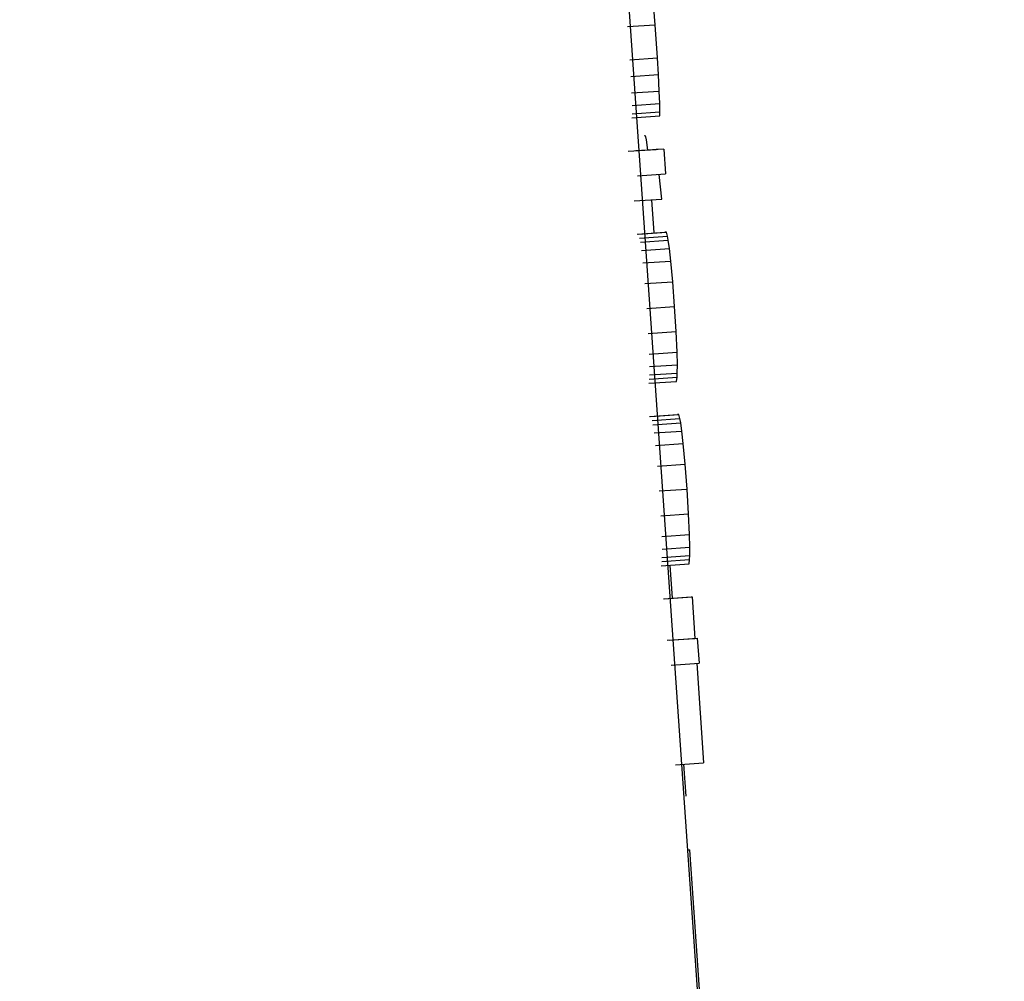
# Model space of a CAD drawing. Header units: inches. Extents: x 170 to 312, y 215 to 248.
# Tile 220 of 256: x 210.1816 to 210.2059, y 223.7821 to 223.8058. Entities that reach past the tile are written whole.
import ezdxf

# ---------------------------------------------------------------- set-up
doc = ezdxf.new("R2010")
doc.units = ezdxf.units.IN
doc.header["$LTSCALE"] = 0.25
doc.header["$MEASUREMENT"] = 0
doc.layers.add('ANNOTATIONS', color=1, linetype='Continuous')
doc.layers.add('MOTOR LH', color=7, linetype='Continuous')
doc.styles.add('ARIAL', font='arial.ttf', dxfattribs={"height": 0.09375})
doc.dimstyles.new('STANDARD$0', dxfattribs={"dimtxt": 0.09375, "dimasz": 0.09375, "dimexe": 0.03125, "dimexo": 0.046875, "dimgap": 0.09, "dimtad": 0, "dimtih": 1, "dimtoh": 1, "dimdec": 4, "dimzin": 0, "dimdsep": 46, "dimtxsty": 'ARIAL', "dimcen": 0.09, "dimadec": 0, "dimazin": 0, "dimtfac": 1, "dimtdec": 4, "dimtofl": 0, "dimtmove": 0, "dimatfit": 1, "dimfxl": 1, "dimtolj": 1, "dimtzin": 0, "dimarcsym": 0})

# ---------------------------------------------------------------- blocks, each defined once
blk = doc.blocks.new('*D162')
at = {"layer": 'ANNOTATIONS', "color": 0, "lineweight": -2, "transparency": 16777216}
for p, q in [((209.952995, 224.436735), (211.798957, 224.436735)), ((211.767707, 224.342985), (211.767707, 222.643354)), ((211.767707, 220.508863), (211.767707, 222.208494)), ((211.037182, 220.415113), (211.798957, 220.415113))]:
    blk.add_line(p, q, dxfattribs=at)
at = {"layer": 'ANNOTATIONS', "color": 0, "transparency": 16777216}
for points in [[(211.752082, 224.342985), (211.783332, 224.342985), (211.767707, 224.436735)], [(211.752082, 220.508863), (211.783332, 220.508863), (211.767707, 220.415113)]]:
    blk.add_solid(points, dxfattribs=at)
at = {"layer": 'defpoints', "color": 0, "transparency": 16777216}
for p in [(209.90612, 224.436735), (210.990307, 220.415113), (211.767707, 220.415113)]:
    blk.add_point(p, dxfattribs=at)
at = {"layer": 'ANNOTATIONS', "color": 0, "transparency": 16777216, "insert": (211.767707, 222.425924), "char_height": 0.09375, "attachment_point": 5, "style": 'ARIAL'}
blk.add_mtext('\\A1;OPENING\\PHEIGHT', dxfattribs=at)
blk = doc.blocks.new('*D163')
at = {"layer": 'ANNOTATIONS', "color": 0, "lineweight": -2, "transparency": 16777216}
for p, q in [((209.952995, 225.272719), (212.453946, 225.272719)), ((212.422696, 225.178969), (212.422696, 223.061346)), ((212.422696, 220.508863), (212.422696, 222.626486)), ((211.957527, 220.415113), (212.453946, 220.415113))]:
    blk.add_line(p, q, dxfattribs=at)
at = {"layer": 'ANNOTATIONS', "color": 0, "transparency": 16777216}
for points in [[(212.407071, 225.178969), (212.438321, 225.178969), (212.422696, 225.272719)], [(212.407071, 220.508863), (212.438321, 220.508863), (212.422696, 220.415113)]]:
    blk.add_solid(points, dxfattribs=at)
at = {"layer": 'defpoints', "color": 0, "transparency": 16777216}
for p in [(209.90612, 225.272719), (211.910652, 220.415113), (212.422696, 220.415113)]:
    blk.add_point(p, dxfattribs=at)
at = {"layer": 'ANNOTATIONS', "color": 0, "transparency": 16777216, "insert": (212.422696, 222.843916), "char_height": 0.09375, "attachment_point": 5, "style": 'ARIAL'}
blk.add_mtext('\\A1;TOTAL\\PHEIGHT', dxfattribs=at)

msp = doc.modelspace()

# ---------------------------------------------------------------- linework, layer by layer
at = {"layer": 'MOTOR LH'}
for p, q in [((210.191037, 223.887213), (210.202286, 223.725422)), ((210.19733, 223.805659), (210.197298, 223.806069)), ((210.196643, 223.805612), (210.19733, 223.805659)), ((210.197386, 223.804841), (210.19733, 223.805659)), ((210.196699, 223.804794), (210.197386, 223.804841)), ((210.19741, 223.804432), (210.197386, 223.804841)), ((210.196723, 223.804385), (210.19741, 223.804432)), ((210.19743, 223.804022), (210.19741, 223.804432)), ((210.196743, 223.803975), (210.19743, 223.804022)), ((210.197443, 223.803715), (210.19743, 223.804022)), ((210.196756, 223.803668), (210.197443, 223.803715)), ((210.197445, 223.80351), (210.197443, 223.803715)), ((210.196758, 223.803463), (210.197445, 223.80351)), ((210.197439, 223.803407), (210.197445, 223.80351)), ((210.196753, 223.80336), (210.197439, 223.803407)), ((210.197068, 223.802921), (210.197084, 223.802922)), ((210.197084, 223.802922), (210.197103, 223.80282)), ((210.197103, 223.80282), (210.197134, 223.802567)), ((210.196662, 223.802535), (210.197349, 223.802582)), ((210.19754, 223.802591), (210.196853, 223.802544)), ((210.19754, 223.802591), (210.197349, 223.802582)), ((210.19754, 223.802591), (210.197582, 223.801977)), ((210.196895, 223.80193), (210.197582, 223.801977)), ((210.197494, 223.801357), (210.197424, 223.801966)), ((210.196807, 223.801311), (210.197494, 223.801357)), ((210.197237, 223.80134), (210.197293, 223.800521)), ((210.196879, 223.800493), (210.197566, 223.80054)), ((210.196916, 223.800494), (210.197603, 223.800542)), ((210.196944, 223.800393), (210.19763, 223.80044)), ((210.196963, 223.800292), (210.19765, 223.800339)), ((210.197603, 223.800542), (210.197566, 223.80054)), ((210.19763, 223.80044), (210.197603, 223.800542)), ((210.19765, 223.800339), (210.19763, 223.80044)), ((210.19768, 223.800135), (210.19765, 223.800339)), ((210.196993, 223.800087), (210.19768, 223.800135)), ((210.197713, 223.799828), (210.19768, 223.800135)), ((210.197026, 223.799781), (210.197713, 223.799828)), ((210.19776, 223.799318), (210.197713, 223.799828)), ((210.197074, 223.79927), (210.19776, 223.799318)), ((210.197807, 223.798704), (210.19776, 223.799318)), ((210.19712, 223.798657), (210.197807, 223.798704)), ((210.197845, 223.79809), (210.197807, 223.798704)), ((210.197158, 223.798043), (210.197845, 223.79809)), ((210.197867, 223.797578), (210.197845, 223.79809)), ((210.19718, 223.797531), (210.197867, 223.797578)), ((210.197876, 223.797271), (210.197867, 223.797578)), ((210.197189, 223.797224), (210.197876, 223.797271)), ((210.197874, 223.797065), (210.197876, 223.797271)), ((210.197182, 223.796915), (210.197869, 223.796963)), ((210.197187, 223.797018), (210.197874, 223.797065)), ((210.197855, 223.796859), (210.197869, 223.796963)), ((210.197869, 223.796963), (210.197874, 223.797065)), ((210.197168, 223.796812), (210.197855, 223.796859)), ((210.197188, 223.795992), (210.197875, 223.796039)), ((210.197224, 223.795994), (210.197911, 223.796041)), ((210.197252, 223.795893), (210.197939, 223.79594)), ((210.197911, 223.796041), (210.197875, 223.796039)), ((210.197939, 223.79594), (210.197911, 223.796041)), ((210.197958, 223.795838), (210.197939, 223.79594)), ((210.197271, 223.795791), (210.197958, 223.795838)), ((210.197988, 223.795634), (210.197958, 223.795838)), ((210.197301, 223.795587), (210.197988, 223.795634)), ((210.198021, 223.795328), (210.197988, 223.795634)), ((210.197335, 223.795281), (210.198021, 223.795328)), ((210.198069, 223.794817), (210.198021, 223.795328)), ((210.197382, 223.79477), (210.198069, 223.794817)), ((210.198115, 223.794203), (210.198069, 223.794817)), ((210.197428, 223.794156), (210.198115, 223.794203)), ((210.198153, 223.79359), (210.198115, 223.794203)), ((210.197466, 223.793542), (210.198153, 223.79359)), ((210.198176, 223.793078), (210.198153, 223.79359)), ((210.197489, 223.793031), (210.198176, 223.793078)), ((210.198184, 223.79277), (210.198176, 223.793078)), ((210.197498, 223.792723), (210.198184, 223.79277)), ((210.198182, 223.792565), (210.198184, 223.79277)), ((210.197495, 223.792518), (210.198182, 223.792565)), ((210.198177, 223.792462), (210.198182, 223.792565)), ((210.197477, 223.792312), (210.198163, 223.792359)), ((210.19749, 223.792415), (210.198177, 223.792462)), ((210.197757, 223.791509), (210.197701, 223.792327)), ((210.198163, 223.792359), (210.198177, 223.792462)), ((210.197529, 223.791493), (210.198215, 223.79154)), ((210.197553, 223.791494), (210.19824, 223.791541)), ((210.198215, 223.79154), (210.19824, 223.791541)), ((210.19824, 223.791541), (210.19831, 223.790518)), ((210.197623, 223.790471), (210.19831, 223.790518)), ((210.19768, 223.790474), (210.198367, 223.790521)), ((210.19831, 223.790518), (210.198367, 223.790521)), ((210.198367, 223.790521), (210.198409, 223.789907)), ((210.197722, 223.78986), (210.198409, 223.789907)), ((210.198352, 223.789904), (210.19852, 223.78745)), ((210.197833, 223.787403), (210.19852, 223.78745)), ((210.198092, 223.786622), (210.198037, 223.787417)), ((210.198133, 223.7853), (210.198182, 223.785303)), ((210.198589, 223.779365), (210.198182, 223.785303))]:
    msp.add_line(p, q, dxfattribs=at)

# ---------------------------------------------------------------- dimensions: what is measured, and where the dimension line sits
at = {"layer": 'ANNOTATIONS'}
for base, p1, p2, text, picture, middle in [((212.422696, 220.415113), (209.90612, 225.272719), (211.910652, 220.415113), 'TOTAL\\PHEIGHT', '*D163', (212.422696, 222.843916)), ((211.767707, 220.415113), (209.90612, 224.436735), (210.990307, 220.415113), 'OPENING\\PHEIGHT', '*D162', (211.767707, 222.425924))]:
    dim = msp.add_linear_dim(base=base, p1=p1, p2=p2, angle=90, text=text, dimstyle='STANDARD$0', dxfattribs=at)
    dim.commit()
    dim.dimension.update_dxf_attribs({"geometry": picture, "text_midpoint": middle})

doc.saveas('drawing.dxf')
